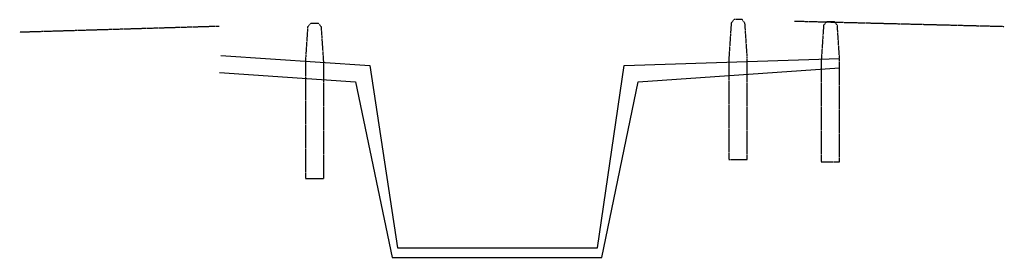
# Model space of a CAD drawing. Header units: feet. Extents: x 2174080 to 2174489, y 621983 to 623869.
# Tile 1 of 2: x 2174202 to 2174489, y 621983 to 622052. Entities that reach past the tile are written whole.
import ezdxf

# ---------------------------------------------------------------- set-up
doc = ezdxf.new("R2010")
doc.units = ezdxf.units.FT
doc.header["$MEASUREMENT"] = 0
for name, pattern in [('1124_BF001$0$OhDOT_USTN5', [0.11, 0.055, -0.055]), ('gasex', [0]), ('OhDOT_USTN2', [0.11, 0.069, -0.041]), ('waterex', [0])]:
    doc.linetypes.add(name, pattern=pattern)
for name, color, linetype in [('1124_BF001$0$DR_X_Storm_Sewer', 151, '1124_BF001$0$OhDOT_USTN5'), ('PF_X_Ground_Line', 3, 'OhDOT_USTN2'), ('UT_X_Gas', 2, 'gasex'), ('UT_X_Water', 133, 'waterex')]:
    doc.layers.add(name, color=color, linetype=linetype)

msp = doc.modelspace()

# ---------------------------------------------------------------- linework, layer by layer
at = {"layer": '1124_BF001$0$DR_X_Storm_Sewer'}
for p, q in [((2174409.21, 622051.01), (2174408.55, 622041.01)), ((2174410.01, 622052.01), (2174409.21, 622051.01)), ((2174412.41, 622052.01), (2174410.01, 622052.01)), ((2174413.21, 622051.01), (2174412.41, 622052.01)), ((2174413.88, 622041.01), (2174413.21, 622051.01)), ((2174436.11, 622050.33), (2174435.44, 622040.33)), ((2174436.91, 622051.33), (2174436.11, 622050.33)), ((2174439.31, 622051.33), (2174436.91, 622051.33)), ((2174440.11, 622050.33), (2174439.31, 622051.33)), ((2174440.77, 622040.33), (2174440.11, 622050.33)), ((2174408.55, 622041.01), (2174408.55, 622011.23)), ((2174413.88, 622011.23), (2174413.88, 622041.01)), ((2174435.44, 622040.33), (2174435.44, 622010.55)), ((2174440.77, 622010.55), (2174440.77, 622040.33)), ((2174408.55, 622011.23), (2174413.88, 622011.23)), ((2174435.44, 622010.55), (2174440.77, 622010.55))]:
    msp.add_line(p, q, dxfattribs=at)
msp.add_lwpolyline([(2174289.9, 622049.88), (2174289.1, 622050.88), (2174286.7, 622050.88), (2174285.9, 622049.88), (2174285.24, 622039.88), (2174285.24, 622005.63), (2174290.57, 622005.63), (2174290.57, 622039.88)], close=True, dxfattribs=at)
at = {"layer": 'PF_X_Ground_Line'}
for p, q in [((2174260.12, 622050.05), (2174202.06, 622048.32)), ((2174427.66, 622051.59), (2174488.72, 622050.05))]:
    msp.add_line(p, q, dxfattribs=at)
at = {"layer": 'UT_X_Gas'}
msp.add_lwpolyline([(2174260.6, 622041.59), (2174303.96, 622038.63), (2174312.07, 621985.45), (2174370.25, 621985.45), (2174378.05, 622038.63), (2174440.75, 622040.66)], dxfattribs=at)
at = {"layer": 'UT_X_Water'}
msp.add_lwpolyline([(2174260.26, 622036.6), (2174299.84, 622033.9), (2174310.47, 621982.68), (2174371.53, 621982.68), (2174382.17, 622033.9), (2174440.77, 622037.91)], dxfattribs=at)

doc.saveas('drawing.dxf')
